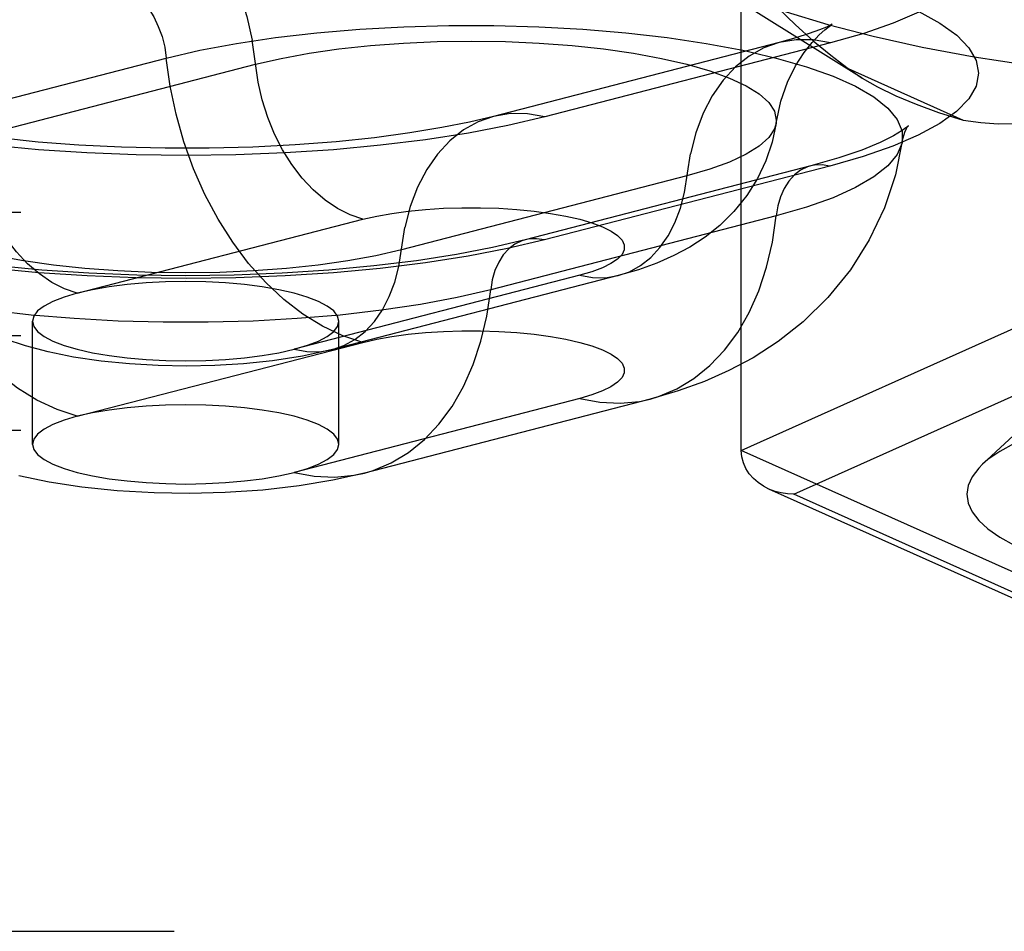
# Model space of a CAD drawing. Header units: inches. Extents: x 0 to 262, y 0 to 169.
# Tile 208 of 256: x 113.86 to 114.663, y 122.519 to 123.263. Entities that reach past the tile are written whole.
import ezdxf

# ---------------------------------------------------------------- set-up
doc = ezdxf.new("R2010")
doc.units = ezdxf.units.IN
doc.header["$LTSCALE"] = 14.384615
doc.header["$MEASUREMENT"] = 0
doc.linetypes.add('HIDDEN', pattern=[0.2, 0.1, -0.1])
doc.layers.add('DEFAULT_2', color=8, linetype='HIDDEN')

msp = doc.modelspace()

# ---------------------------------------------------------------- linework, layer by layer
at = {"layer": 'DEFAULT_2', "color": 8, "linetype": 'HIDDEN'}
for p, q in [((114.54679, 123.21514), (114.39961, 123.30712)), ((114.44824, 122.91149), (114.44824, 123.30434)), ((114.47904, 123.24418), (114.24608, 123.18389)), ((114.52088, 123.24381), (114.28793, 123.18352)), ((113.74636, 123.17125), (113.97932, 123.23154)), ((113.81921, 123.16618), (114.05216, 123.22647)), ((114.53541, 123.22301), (114.62929, 123.18092)), ((114.53541, 123.22301), (114.54682, 123.21513)), ((114.50491, 123.14357), (114.27196, 123.08328)), ((114.52057, 123.14344), (114.28762, 123.08315)), ((114.40396, 123.13541), (114.17101, 123.07512)), ((112.42217, 123.10571), (116.56767, 123.10571)), ((113.90672, 123.03974), (114.13967, 123.10003)), ((114.47681, 123.10278), (114.24386, 123.04249)), ((114.31645, 123.05428), (114.0835, 122.99398)), ((114.34777, 123.05401), (114.11482, 122.99371)), ((114.44824, 122.91149), (114.71584, 123.03145)), ((113.87011, 122.91641), (113.87011, 123.01686)), ((114.12011, 122.91641), (114.12011, 123.01686)), ((112.42217, 123.00526), (116.56767, 123.00526)), ((113.90672, 122.93928), (114.13967, 122.99957)), ((114.49106, 122.87567), (114.73725, 122.98604)), ((114.31645, 122.95382), (114.0835, 122.89353)), ((114.37383, 122.95332), (114.14088, 122.89303)), ((114.68335, 122.93583), (114.64498, 122.90013)), ((112.42217, 122.9281), (116.60067, 122.9281)), ((114.71584, 122.79153), (114.44824, 122.91149)), ((116.60067, 122.90118), (112.42217, 122.90118)), ((114.72713, 122.76502), (114.47083, 122.87992)), ((114.73725, 122.76531), (114.49106, 122.87567)), ((116.60067, 122.54608), (112.54717, 122.54608)), ((112.54717, 122.51916), (116.60067, 122.51916))]:
    msp.add_line(p, q, dxfattribs=at)
for points in [[(113.93524, 123.39539), (113.94928, 123.39061), (113.96312, 123.38361), (113.97656, 123.3745), (113.98942, 123.36339), (114.00151, 123.35044), (114.01266, 123.33585), (114.02271, 123.31981), (114.03152, 123.30256), (114.03897, 123.28434), (114.04494, 123.2654), (114.04936, 123.24602)], [(114.39961, 123.30712), (114.40474, 123.304), (114.42773, 123.29183), (114.45452, 123.28019), (114.48493, 123.26917), (114.51876, 123.25883), (114.55577, 123.24925), (114.59571, 123.2405), (114.63831, 123.23262), (114.68327, 123.22569), (114.73029, 123.21974), (114.77905, 123.21482), (114.82921, 123.21095), (114.88044, 123.20817), (114.93237, 123.2065), (114.98467, 123.20594)], [(114.44824, 123.30434), (114.46325, 123.28789), (114.47803, 123.27261), (114.49254, 123.25854), (114.50689, 123.24561), (114.52119, 123.23376), (114.53541, 123.22301)], [(113.93555, 123.29485), (113.94186, 123.2926), (113.94803, 123.28917), (113.95395, 123.28461), (113.9595, 123.27903), (113.96455, 123.27253), (113.96901, 123.26526), (113.97279, 123.25736), (113.9758, 123.24899), (113.97799, 123.24033), (113.97932, 123.23154)], [(114.59293, 123.26959), (114.6103, 123.26008), (114.62396, 123.25018), (114.63383, 123.23998), (114.63975, 123.22957), (114.64173, 123.21907), (114.63969, 123.20856), (114.63371, 123.19816), (114.62379, 123.18797), (114.61008, 123.17807), (114.59262, 123.16856), (114.57171, 123.15954), (114.54774, 123.15119), (114.52057, 123.14344)], [(114.593, 123.26896), (114.57207, 123.25994), (114.54807, 123.25157), (114.52088, 123.24381)], [(113.97932, 123.23154), (114.00668, 123.23792), (114.03647, 123.24352), (114.06836, 123.24829), (114.102, 123.25216), (114.13702, 123.25511), (114.17303, 123.25709), (114.20965, 123.25808), (114.24647, 123.25808), (114.28309, 123.25709), (114.31911, 123.25511), (114.35413, 123.25216), (114.38777, 123.24829), (114.41965, 123.24352), (114.44944, 123.23792), (114.47681, 123.23154), (114.50145, 123.22446), (114.52309, 123.21675), (114.5415, 123.2085), (114.55648, 123.19979), (114.56785, 123.19073), (114.57551, 123.18141), (114.57936, 123.17193), (114.57959, 123.16374)], [(114.47664, 123.17849), (114.48046, 123.19623), (114.48595, 123.21179), (114.49251, 123.22511), (114.49944, 123.23597), (114.50598, 123.24427), (114.51176, 123.2504), (114.51644, 123.25464), (114.51986, 123.25733), (114.52178, 123.25866)], [(114.52178, 123.25866), (114.52193, 123.25876), (114.5224, 123.25905), (114.52106, 123.25835), (114.51766, 123.25677), (114.51195, 123.25443), (114.50372, 123.25146), (114.49281, 123.24799), (114.47904, 123.24418)], [(114.13967, 123.10003), (114.12917, 123.10361), (114.11881, 123.10884), (114.10875, 123.11567), (114.09912, 123.12398), (114.09007, 123.13367), (114.08173, 123.1446), (114.0742, 123.1566), (114.06761, 123.16951), (114.06204, 123.18315), (114.05756, 123.19733), (114.05426, 123.21183), (114.04936, 123.24602)], [(114.05216, 123.22647), (114.07296, 123.23128), (114.09571, 123.23546), (114.12013, 123.23895), (114.1459, 123.24171), (114.17271, 123.24371), (114.20021, 123.24492), (114.22806, 123.24533), (114.25591, 123.24492), (114.28342, 123.24371), (114.31022, 123.24171), (114.336, 123.23895), (114.36041, 123.23546), (114.38316, 123.23128), (114.40396, 123.22647), (114.42255, 123.22108), (114.43869, 123.2152), (114.45219, 123.20888), (114.46286, 123.20221), (114.47059, 123.19527), (114.47526, 123.18815), (114.47682, 123.18094), (114.47664, 123.17849)], [(114.47904, 123.24418), (114.4667, 123.23986), (114.45461, 123.23317), (114.44346, 123.22435), (114.43341, 123.21352), (114.4246, 123.20082), (114.41716, 123.18645), (114.41118, 123.17061), (114.40676, 123.15352)], [(114.52088, 123.24381), (114.50684, 123.2463), (114.493, 123.24647), (114.47904, 123.24418)], [(114.13967, 122.99957), (114.12315, 123.00501), (114.10679, 123.01269), (114.09078, 123.02255), (114.07528, 123.03448), (114.06045, 123.04836), (114.04645, 123.06403), (114.03343, 123.08135), (114.02151, 123.10012), (114.01083, 123.12015), (114.00149, 123.14123), (113.99359, 123.16314), (113.98723, 123.18565), (113.98245, 123.20853), (113.97932, 123.23154)], [(114.54682, 123.21513), (114.55939, 123.20794), (114.57422, 123.20075), (114.59085, 123.19383), (114.6092, 123.18723), (114.62929, 123.18092)], [(114.24608, 123.18389), (114.2267, 123.17928), (114.20402, 123.17474), (114.17798, 123.17042), (114.14905, 123.16653), (114.11772, 123.16324), (114.08445, 123.16065), (114.0498, 123.15887), (114.01428, 123.15795), (113.97846, 123.15792), (113.94288, 123.15878), (113.90809, 123.1605), (113.87466, 123.16304), (113.84307, 123.16631), (113.81392, 123.17017), (113.78758, 123.17449), (113.76466, 123.17903), (113.74563, 123.1835), (113.73024, 123.18774), (113.71836, 123.19154), (113.70975, 123.19472), (113.7055, 123.19648)], [(113.90672, 123.03974), (113.89621, 123.04331), (113.88586, 123.04855), (113.87579, 123.05538), (113.86617, 123.06369), (113.85712, 123.07338), (113.84878, 123.0843), (113.84125, 123.09631), (113.83466, 123.10922), (113.82908, 123.12286), (113.82461, 123.13704), (113.8213, 123.15154), (113.81641, 123.18573)], [(114.28793, 123.18352), (114.27389, 123.18601), (114.26005, 123.18618), (114.24608, 123.18389)], [(114.28793, 123.18352), (114.25795, 123.17648), (114.22563, 123.17027), (114.19076, 123.16486), (114.15397, 123.16033), (114.1157, 123.15678), (114.07627, 123.15421), (114.03604, 123.15266), (113.99541, 123.15213), (113.95478, 123.15264), (113.91454, 123.15418), (113.87509, 123.15673), (113.83678, 123.16027)], [(114.24608, 123.18389), (114.23375, 123.17956), (114.22166, 123.17288), (114.21051, 123.16406), (114.20046, 123.15322), (114.19165, 123.14053), (114.1842, 123.12616), (114.17823, 123.11032), (114.17381, 123.09322)], [(114.47664, 123.17849), (114.47342, 123.16298), (114.46832, 123.14781), (114.46139, 123.13318), (114.45271, 123.11938), (114.44229, 123.10646), (114.43069, 123.09504), (114.41872, 123.0855), (114.40626, 123.07736), (114.39329, 123.07039), (114.3795, 123.06429), (114.36437, 123.05882), (114.34777, 123.05401)], [(114.47664, 123.17849), (114.47526, 123.17373), (114.47059, 123.16661), (114.46286, 123.15968), (114.45219, 123.15301), (114.43869, 123.14669), (114.42255, 123.1408), (114.40396, 123.13541)], [(114.62929, 123.18092), (114.64354, 123.17893), (114.65782, 123.17795), (114.67211, 123.17802), (114.6865, 123.17907), (114.70109, 123.18104), (114.71584, 123.18397)], [(113.90672, 122.93928), (113.89019, 122.94471), (113.87384, 122.9524), (113.85783, 122.96226), (113.84233, 122.97419), (113.8275, 122.98807), (113.8135, 123.00374), (113.80047, 123.02106), (113.78856, 123.03983), (113.77787, 123.05986), (113.76854, 123.08094), (113.76064, 123.10285), (113.75427, 123.12536), (113.7495, 123.14824), (113.74636, 123.17125)], [(114.58438, 123.17618), (114.58337, 123.17525), (114.57953, 123.17237), (114.57244, 123.16806), (114.56154, 123.16263), (114.54668, 123.15652), (114.5279, 123.1501), (114.50491, 123.14357)], [(114.57959, 123.16374), (114.5815, 123.17095), (114.58298, 123.17405)], [(114.58298, 123.17405), (114.58361, 123.17509), (114.58451, 123.17631), (114.58438, 123.17618)], [(114.57959, 123.16374), (114.57392, 123.13623), (114.56493, 123.10929), (114.55262, 123.08325), (114.53724, 123.05879), (114.51887, 123.03609), (114.49869, 123.01635), (114.47831, 123.00026), (114.45792, 122.98709), (114.43818, 122.97657), (114.41819, 122.96775), (114.39668, 122.95997), (114.37383, 122.95332)], [(114.57959, 123.16374), (114.57936, 123.1624), (114.57551, 123.15292), (114.56785, 123.1436), (114.55648, 123.13453), (114.5415, 123.12583), (114.52309, 123.11757), (114.50145, 123.10986), (114.47681, 123.10278)], [(114.34777, 123.05401), (114.357, 123.05724), (114.36605, 123.06224), (114.3744, 123.06885), (114.38192, 123.07696), (114.38852, 123.08646), (114.39409, 123.09721), (114.39856, 123.10907), (114.40187, 123.12187), (114.40676, 123.15352)], [(114.50491, 123.14357), (114.50217, 123.14272), (114.49663, 123.14001), (114.49158, 123.13613), (114.48711, 123.13117), (114.48334, 123.12522), (114.48032, 123.11841), (114.47813, 123.11088), (114.47681, 123.10278)], [(114.52057, 123.14344), (114.51427, 123.14445), (114.50809, 123.14421), (114.50491, 123.14357)], [(114.17101, 123.07512), (114.15021, 123.07031), (114.12746, 123.06613), (114.10304, 123.06264), (114.07727, 123.05988), (114.05046, 123.05788), (114.02296, 123.05667), (113.99511, 123.05626), (113.96726, 123.05667), (113.93976, 123.05788), (113.91295, 123.05988), (113.88718, 123.06264), (113.86276, 123.06613), (113.84001, 123.07031), (113.81921, 123.07512), (113.80062, 123.08051), (113.78448, 123.08639), (113.77098, 123.09271), (113.76031, 123.09938), (113.75259, 123.10632), (113.74791, 123.11344), (113.74653, 123.1182)], [(114.11482, 122.99371), (114.09028, 122.98832), (114.06591, 122.98455), (114.04229, 122.98211), (114.01899, 122.98072), (113.99587, 122.98025), (113.97278, 122.98066), (113.94925, 122.98201), (113.92616, 122.98432), (113.9037, 122.98765), (113.88289, 122.99187), (113.86452, 122.99675), (113.84794, 123.00234), (113.83292, 123.00865), (113.81902, 123.01584), (113.80606, 123.02407), (113.79378, 123.03361), (113.78195, 123.04501), (113.77134, 123.05787), (113.76252, 123.07156), (113.75537, 123.08624), (113.74998, 123.10186), (113.74653, 123.1182)], [(114.27196, 123.08328), (114.24546, 123.07705), (114.21592, 123.07133), (114.18349, 123.06624), (114.14867, 123.06192), (114.11194, 123.05846), (114.07374, 123.05595), (114.03458, 123.05442), (113.99492, 123.05392), (113.95526, 123.05443), (113.91609, 123.05597), (113.87788, 123.0585), (113.84114, 123.06196), (113.80629, 123.0663), (113.77385, 123.07141), (113.74418, 123.07717), (113.7178, 123.0834), (113.69495, 123.08991), (113.67607, 123.09639), (113.66132, 123.10248), (113.65055, 123.10787), (113.64713, 123.10985)], [(114.13967, 123.10003), (114.15098, 123.10262), (114.16327, 123.10482), (114.17664, 123.10664), (114.19077, 123.10803), (114.20544, 123.10897), (114.22042, 123.10945), (114.23553, 123.10945), (114.25053, 123.10898), (114.26519, 123.10804), (114.27933, 123.10666), (114.2927, 123.10484), (114.30514, 123.10262), (114.31644, 123.10003), (114.32647, 123.0971), (114.33504, 123.09388), (114.34207, 123.09042), (114.34741, 123.08676), (114.35103, 123.08297), (114.35283, 123.07909), (114.35283, 123.07518), (114.35099, 123.0713), (114.34737, 123.0675), (114.34198, 123.06385), (114.33496, 123.06038), (114.32647, 123.0572), (114.31645, 123.05428)], [(114.24386, 123.04249), (114.21649, 123.03611), (114.1867, 123.03051), (114.15481, 123.02575), (114.12118, 123.02187), (114.08616, 123.01893), (114.05014, 123.01694), (114.01352, 123.01595), (113.9767, 123.01595), (113.94008, 123.01694), (113.90406, 123.01893), (113.86904, 123.02187), (113.83541, 123.02575), (113.80352, 123.03051), (113.77373, 123.03611), (113.74636, 123.04249), (113.72173, 123.04957), (113.70008, 123.05728), (113.68167, 123.06554), (113.6667, 123.07424), (113.65532, 123.08331), (113.64766, 123.09263), (113.64381, 123.1021), (113.64358, 123.10345)], [(114.37383, 122.95332), (114.38084, 122.9554), (114.39567, 122.9616), (114.40967, 122.97003), (114.4227, 122.9806), (114.43462, 122.9932), (114.4453, 123.0077), (114.45464, 123.02395), (114.46253, 123.04177), (114.4689, 123.06099), (114.47367, 123.0814), (114.47681, 123.10278)], [(114.11482, 122.99371), (114.12405, 122.99695), (114.1331, 123.00195), (114.14144, 123.00855), (114.14897, 123.01666), (114.15556, 123.02616), (114.16114, 123.03692), (114.16561, 123.04878), (114.16892, 123.06157), (114.17381, 123.09322)], [(114.28762, 123.08315), (114.25767, 123.07611), (114.22539, 123.06991), (114.19056, 123.0645), (114.1538, 123.05998), (114.11557, 123.05643), (114.07619, 123.05386), (114.036, 123.05231), (113.99541, 123.05179), (113.95482, 123.0523), (113.91463, 123.05383), (113.87521, 123.05639), (113.83694, 123.05992)], [(114.27196, 123.08328), (114.26922, 123.08243), (114.26368, 123.07971), (114.25862, 123.07584), (114.25416, 123.07088), (114.25039, 123.06493), (114.24737, 123.05812), (114.24518, 123.05059), (114.24386, 123.04249)], [(114.28762, 123.08315), (114.28132, 123.08416), (114.27514, 123.08392), (114.27196, 123.08328)], [(113.99511, 123.04921), (113.97866, 123.04893), (113.96276, 123.04811), (113.94728, 123.04675), (113.93261, 123.04488), (113.91913, 123.04255), (113.90672, 123.03974)], [(114.12011, 123.01686), (114.11903, 123.02108), (114.11585, 123.02523), (114.11058, 123.02924), (114.10336, 123.03304), (114.09427, 123.03655), (114.0835, 123.03974), (114.0712, 123.04253), (114.05761, 123.04488), (114.04294, 123.04675), (114.02746, 123.04811), (114.01156, 123.04893), (113.99511, 123.04921)], [(114.31645, 123.05428), (114.32696, 123.05241), (114.33732, 123.05229), (114.34777, 123.05401)], [(114.14088, 122.89303), (114.14789, 122.8951), (114.16272, 122.9013), (114.17672, 122.90973), (114.18975, 122.9203), (114.20166, 122.93291), (114.21235, 122.94741), (114.22168, 122.96365), (114.22958, 122.98148), (114.23595, 123.0007), (114.24072, 123.0211), (114.24386, 123.04249)], [(113.90672, 123.03974), (113.89594, 123.03656), (113.88686, 123.03304), (113.87963, 123.02924), (113.87437, 123.02523), (113.87118, 123.02108), (113.87011, 123.01686)], [(113.87011, 123.01686), (113.87118, 123.01264), (113.87437, 123.00849), (113.87963, 123.00448), (113.88686, 123.00069), (113.89594, 122.99717), (113.90672, 122.99398), (113.91901, 122.99119), (113.93261, 122.98884), (113.94727, 122.98697), (113.96276, 122.98561), (113.97879, 122.98479), (113.99511, 122.98451)], [(114.0835, 122.99398), (114.09435, 122.9972), (114.10336, 123.00069), (114.11058, 123.00448), (114.11585, 123.00849), (114.11903, 123.01264), (114.12011, 123.01686)], [(114.13967, 122.99957), (114.15098, 123.00217), (114.16327, 123.00436), (114.17664, 123.00618), (114.19077, 123.00758), (114.20544, 123.00851), (114.22042, 123.00899), (114.23553, 123.00899), (114.25053, 123.00852), (114.26519, 123.00759), (114.27933, 123.0062), (114.2927, 123.00439), (114.30514, 123.00217), (114.31644, 122.99957), (114.32647, 122.99665), (114.33504, 122.99343), (114.34207, 122.98997), (114.34741, 122.98631), (114.35103, 122.98251), (114.35283, 122.97863), (114.35283, 122.97472), (114.35099, 122.97084), (114.34737, 122.96705), (114.34198, 122.96339), (114.33496, 122.95993), (114.32647, 122.95675), (114.31645, 122.95382)], [(113.99511, 122.98451), (114.01143, 122.98479), (114.02746, 122.98561), (114.04295, 122.98697), (114.05761, 122.98884), (114.07121, 122.99119), (114.0835, 122.99398)], [(114.0835, 122.99398), (114.09401, 122.99212), (114.10436, 122.992), (114.11482, 122.99371)], [(114.98467, 122.96693), (114.95762, 122.96666), (114.93066, 122.96585), (114.90366, 122.96448), (114.87698, 122.96257), (114.85084, 122.9601), (114.82547, 122.9571), (114.8011, 122.95358), (114.7779, 122.94959), (114.75607, 122.94515), (114.7357, 122.94029), (114.71689, 122.93504), (114.69972, 122.92942), (114.68429, 122.92346), (114.6707, 122.9172), (114.65906, 122.91067), (114.64942, 122.90393), (114.64499, 122.90013)], [(114.31645, 122.95382), (114.33298, 122.9507), (114.34933, 122.94992), (114.36534, 122.95149), (114.37383, 122.95332)], [(113.99511, 122.94876), (113.97866, 122.94847), (113.96276, 122.94766), (113.94728, 122.94629), (113.93261, 122.94442), (113.91913, 122.94209), (113.90672, 122.93928)], [(114.12011, 122.91641), (114.11903, 122.92063), (114.11585, 122.92478), (114.11058, 122.92878), (114.10336, 122.93258), (114.09427, 122.9361), (114.0835, 122.93928), (114.0712, 122.94207), (114.05761, 122.94442), (114.04294, 122.94629), (114.02746, 122.94766), (114.01156, 122.94847), (113.99511, 122.94876)], [(113.90672, 122.93928), (113.89594, 122.9361), (113.88686, 122.93258), (113.87963, 122.92879), (113.87437, 122.92478), (113.87118, 122.92063), (113.87011, 122.91641)], [(113.87011, 122.91641), (113.87118, 122.91218), (113.87437, 122.90803), (113.87963, 122.90402), (113.88686, 122.90023), (113.89594, 122.89671), (113.90672, 122.89353), (113.91901, 122.89074), (113.93261, 122.88839), (113.94727, 122.88652), (113.96276, 122.88516), (113.97879, 122.88433), (113.99511, 122.88405)], [(114.0835, 122.89353), (114.09435, 122.89674), (114.10336, 122.90023), (114.11058, 122.90403), (114.11585, 122.90803), (114.11903, 122.91218), (114.12011, 122.91641)], [(114.47083, 122.87992), (114.46628, 122.88228), (114.462, 122.88518), (114.45814, 122.88859), (114.45479, 122.89245), (114.45204, 122.89674), (114.44998, 122.90139), (114.44869, 122.90634), (114.44824, 122.91149)], [(114.64499, 122.90013), (114.64188, 122.89702), (114.63645, 122.88998), (114.63319, 122.88285), (114.63209, 122.87568), (114.63318, 122.86851), (114.63644, 122.86138), (114.64186, 122.85434), (114.6494, 122.84743), (114.65903, 122.84069), (114.67067, 122.83417)], [(114.14088, 122.89303), (114.11504, 122.88717), (114.08769, 122.88255), (114.05794, 122.87908), (114.0274, 122.87699), (113.99826, 122.87626), (113.96928, 122.87672), (113.93936, 122.87847), (113.91041, 122.88148), (113.88367, 122.88557), (113.85902, 122.89065)], [(113.99511, 122.88405), (114.01143, 122.88433), (114.02746, 122.88516), (114.04295, 122.88652), (114.05761, 122.88839), (114.07121, 122.89074), (114.0835, 122.89353)], [(114.0835, 122.89353), (114.10003, 122.89041), (114.11638, 122.88963), (114.13239, 122.8912), (114.14088, 122.89303)], [(114.49106, 122.87567), (114.48592, 122.87593), (114.4808, 122.87672), (114.47577, 122.87803), (114.47083, 122.87992)]]:
    msp.add_lwpolyline(points, dxfattribs=at)

doc.saveas('drawing.dxf')
